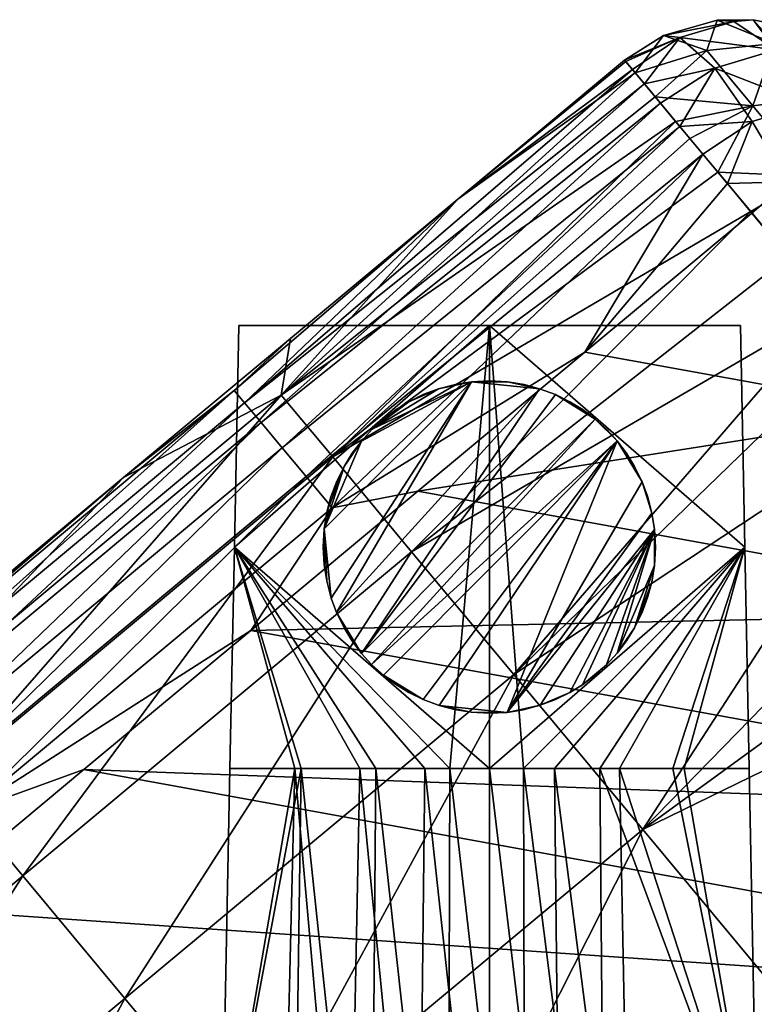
# Model space of a CAD drawing. Header units: inches. Extents: x -178 to 150, y -10 to 226.
# Tile 251 of 256: x 102.23 to 103.89, y 173.78 to 176. Entities that reach past the tile are written whole.
import ezdxf

# ---------------------------------------------------------------- set-up
doc = ezdxf.new("R2010")
doc.units = ezdxf.units.IN
doc.header["$MEASUREMENT"] = 0
for name, color, linetype, true_color in [('AFUSE-3D-008', 7, 'Continuous', 0x848284), ('AFUSE-3D-140', 7, 'Continuous', 0x00beff), ('AFUSE-3D-215', 7, 'Continuous', 0x9c4d9c)]:
    doc.layers.add(name, color=color, linetype=linetype, true_color=true_color)
doc.layers.add('CET Default', color=7, linetype='Continuous')

# ---------------------------------------------------------------- blocks, each defined once
blk = doc.blocks.new('*C1')
at = {"layer": 'AFUSE-3D-008', "linetype": 'Continuous'}
mesh = blk.add_polyface(dxfattribs=at)
corners = [(-0.0418, 24.3237, 0), (-0.0795, 24.3299, 0), (-0.114, 24.339, 0), (-0.1498, 24.3524, 0), (0.2877, 24.9363, 0), (-0.1825, 24.3685, 0), (-0.2123, 24.3869, 0), (-0.2398, 24.4077, 0), (-0.2664, 24.4319, 0), (-0.2889, 24.4566, 0), (0.2386, 24.9853, 0), (-0.311, 24.4861, 0), (-0.3453, 24.5488, 0), (-0.3284, 24.5143, 0), (-0.3576, 24.5816, 0), (-0.0405, 25.0693, 0), (-0.3677, 24.62, 0), (-0.3734, 24.7376, 0), (-0.3735, 24.6566, 0), (-0.3756, 24.6965, 0), (0.0393, 24.3236, 0), (-0.0006, 24.3215, 0), (-0.0006, 24.3215, 0.1969), (-0.0418, 24.3237, 0.1969), (-0.0795, 24.3299, 0.1969), (-0.114, 24.339, 0.1969), (-0.1498, 24.3524, 0.1969), (-0.1825, 24.3685, 0.1969), (-0.2123, 24.3869, 0.1969), (-0.2664, 24.4319, 0.1969), (-0.2889, 24.4566, 0.1969), (-0.311, 24.4861, 0.1969), (-0.3284, 24.5143, 0.1969), (-0.3453, 24.5488, 0.1969), (-0.3576, 24.5816, 0.1969), (-0.3677, 24.62, 0.1969), (-0.3735, 24.6566, 0.1969), (-0.3756, 24.6965, 0.1969), (-0.3734, 24.7376, 0.1969), (-0.2398, 24.4077, 0.1969)]
mesh.append_faces([[corners[k] for k in face] for face in [(20, 0, 2, 20)]], dxfattribs={"vtx0": -1, "vtx1": -1, "vtx3": -1})
mesh.append_faces([[corners[k] for k in face] for face in [(7, 29, 8, 7), (8, 30, 9, 8), (9, 31, 11, 9), (11, 32, 13, 11), (32, 11, 31, 32), (31, 9, 30, 31), (30, 8, 29, 30), (29, 7, 39, 29)]], dxfattribs={"vtx0": -1, "vtx3": -1})
mesh.append_faces([[corners[k] for k in face] for face in [(9, 11, 12, 9), (14, 16, 17, 14), (21, 22, 0, 21), (0, 23, 1, 0), (1, 24, 2, 1), (2, 25, 3, 2), (3, 26, 5, 3), (5, 27, 6, 5), (6, 28, 7, 6), (13, 32, 12, 13), (12, 33, 14, 12), (14, 34, 16, 14), (16, 35, 18, 16), (18, 36, 19, 18), (19, 37, 17, 19), (38, 17, 37, 38), (37, 19, 36, 37), (36, 18, 35, 36), (35, 16, 34, 35), (34, 14, 33, 34), (33, 12, 32, 33), (39, 7, 28, 39), (28, 6, 27, 28), (27, 5, 26, 27), (26, 3, 25, 26), (25, 2, 24, 25), (24, 1, 23, 24), (23, 0, 22, 23)]], dxfattribs={"vtx1": -1})
mesh.append_faces([[corners[k] for k in face] for face in [(2, 3, 4, 2), (7, 8, 4, 7), (8, 9, 10, 8), (12, 14, 15, 12), (16, 18, 17, 16)]], dxfattribs={"vtx1": -1, "vtx2": -1})
mesh.append_faces([[corners[k] for k in face] for face in [(0, 1, 2, 0), (3, 5, 6, 3), (6, 7, 3, 6), (11, 13, 12, 11), (18, 19, 17, 18)]], dxfattribs={"vtx2": -1})
mesh = blk.add_polyface(dxfattribs=at)
corners = [(-0.0006, 25.0715, 0), (0.0405, 25.0692, 0), (-0.0405, 25.0693, 0), (-0.3734, 24.7376, 0), (-0.3672, 24.7753, 0), (-0.3286, 24.8784, 0), (-0.3581, 24.8098, 0), (-0.3447, 24.8456, 0), (-0.3102, 24.9081, 0), (-0.2894, 24.9357, 0), (-0.2652, 24.9622, 0), (-0.2405, 24.9847, 0), (-0.211, 25.0069, 0), (-0.1827, 25.0243, 0), (-0.1482, 25.0412, 0), (-0.1154, 25.0535, 0), (-0.0771, 25.0636, 0), (0.1127, 25.0539, 0), (-0.2889, 24.4566, 0), (-0.3453, 24.5488, 0), (0.1485, 25.0405, 0), (0.2386, 24.9853, 0), (-0.3576, 24.5816, 0), (-0.3734, 24.7376, 0.1969), (-0.3672, 24.7753, 0.1969), (-0.3581, 24.8098, 0.1969), (-0.3447, 24.8456, 0.1969), (-0.3286, 24.8784, 0.1969), (-0.3102, 24.9081, 0.1969), (-0.2652, 24.9622, 0.1969), (-0.2405, 24.9847, 0.1969), (-0.211, 25.0069, 0.1969), (-0.1827, 25.0243, 0.1969), (-0.1482, 25.0412, 0.1969), (-0.1154, 25.0535, 0.1969), (-0.0771, 25.0636, 0.1969), (-0.0405, 25.0693, 0.1969), (-0.0006, 25.0715, 0.1969), (-0.2894, 24.9357, 0.1969)]
mesh.append_faces([[corners[k] for k in face] for face in [(5, 8, 9, 5), (13, 14, 15, 13), (15, 16, 2, 15)]])
mesh.append_faces([[corners[k] for k in face] for face in [(9, 2, 3, 9)]], dxfattribs={"vtx0": -1, "vtx1": -1, "vtx2": -1, "vtx3": -1})
mesh.append_faces([[corners[k] for k in face] for face in [(2, 10, 15, 2)]], dxfattribs={"vtx0": -1, "vtx1": -1, "vtx3": -1})
mesh.append_faces([[corners[k] for k in face] for face in [(17, 18, 19, 17), (18, 20, 21, 18), (19, 2, 17, 19), (2, 22, 3, 2)]], dxfattribs={"vtx0": -1, "vtx2": -1, "vtx3": -1})
mesh.append_faces([[corners[k] for k in face] for face in [(9, 29, 10, 9), (10, 30, 11, 10), (11, 31, 12, 11), (12, 32, 13, 12), (0, 36, 37, 0), (32, 12, 31, 32), (31, 11, 30, 31), (30, 10, 29, 30), (29, 9, 38, 29)]], dxfattribs={"vtx0": -1, "vtx3": -1})
mesh.append_faces([[corners[k] for k in face] for face in [(0, 1, 2, 0), (3, 4, 5, 3), (3, 23, 4, 3), (4, 24, 6, 4), (6, 25, 7, 6), (7, 26, 5, 7), (5, 27, 8, 5), (8, 28, 9, 8), (13, 32, 14, 13), (14, 33, 15, 14), (15, 34, 16, 15), (16, 35, 2, 16), (2, 36, 0, 2), (36, 2, 35, 36), (35, 16, 34, 35), (34, 15, 33, 34), (33, 14, 32, 33), (38, 9, 28, 38), (28, 8, 27, 28), (27, 5, 26, 27), (26, 7, 25, 26), (25, 6, 24, 25), (24, 4, 23, 24)]], dxfattribs={"vtx1": -1})
mesh.append_faces([[corners[k] for k in face] for face in [(4, 6, 5, 4), (9, 10, 2, 9)]], dxfattribs={"vtx1": -1, "vtx2": -1})
mesh.append_faces([[corners[k] for k in face] for face in [(6, 7, 5, 6), (10, 11, 12, 10), (12, 13, 10, 12), (3, 5, 9, 3), (10, 13, 15, 10)]], dxfattribs={"vtx2": -1})
mesh = blk.add_polyface(dxfattribs=at)
corners = [(0.0405, 25.0692, 0), (0.0782, 25.0631, 0), (0.1127, 25.0539, 0), (0.1485, 25.0405, 0), (-0.2889, 24.4566, 0), (0.1813, 25.0244, 0), (0.211, 25.006, 0), (0.2386, 24.9853, 0), (0.2652, 24.961, 0), (0.2877, 24.9363, 0), (0.3098, 24.9069, 0), (0.3441, 24.8441, 0), (0.3272, 24.8786, 0), (0.3564, 24.8113, 0), (0.3665, 24.7729, 0), (0.3723, 24.7364, 0), (0.3744, 24.6965, 0), (0.3721, 24.6553, 0), (-0.0405, 25.0693, 0), (-0.2664, 24.4319, 0), (0.0393, 24.3236, 0), (-0.1498, 24.3524, 0), (-0.2398, 24.4077, 0), (-0.0006, 25.0715, 0), (0.0405, 25.0692, 0.1969), (0.0782, 25.0631, 0.1969), (0.1127, 25.0539, 0.1969), (0.1485, 25.0405, 0.1969), (0.1813, 25.0244, 0.1969), (0.211, 25.006, 0.1969), (0.2386, 24.9853, 0.1969), (0.2652, 24.961, 0.1969), (0.2877, 24.9363, 0.1969), (0.3098, 24.9069, 0.1969), (0.3272, 24.8786, 0.1969), (0.3441, 24.8441, 0.1969), (0.3564, 24.8113, 0.1969), (0.3665, 24.7729, 0.1969), (0.3723, 24.7364, 0.1969), (0.3744, 24.6965, 0.1969), (0.3721, 24.6553, 0.1969), (-0.0006, 25.0715, 0.1969)]
mesh.append_faces([[corners[k] for k in face] for face in [(7, 8, 9, 7), (11, 13, 14, 11), (15, 16, 17, 15)]])
mesh.append_faces([[corners[k] for k in face] for face in [(18, 0, 2, 18)]], dxfattribs={"vtx0": -1, "vtx1": -1, "vtx3": -1})
mesh.append_faces([[corners[k] for k in face] for face in [(9, 21, 22, 9)]], dxfattribs={"vtx0": -1, "vtx2": -1, "vtx3": -1})
mesh.append_faces([[corners[k] for k in face] for face in [(23, 24, 0, 23), (24, 23, 41, 24)]], dxfattribs={"vtx0": -1, "vtx3": -1})
mesh.append_faces([[corners[k] for k in face] for face in [(9, 10, 11, 9), (0, 24, 1, 0), (1, 25, 2, 1), (2, 26, 3, 2), (3, 27, 5, 3), (5, 28, 6, 5), (6, 29, 7, 6), (7, 30, 8, 7), (8, 31, 9, 8), (9, 32, 10, 9), (10, 33, 12, 10), (12, 34, 11, 12), (11, 35, 13, 11), (13, 36, 14, 13), (14, 37, 15, 14), (15, 38, 16, 15), (16, 39, 17, 16), (40, 17, 39, 40), (39, 16, 38, 39), (38, 15, 37, 38), (37, 14, 36, 37), (36, 13, 35, 36), (35, 11, 34, 35), (34, 12, 33, 34), (33, 10, 32, 33), (32, 9, 31, 32), (31, 8, 30, 31), (30, 7, 29, 30), (29, 6, 28, 29), (28, 5, 27, 28), (27, 3, 26, 27), (26, 2, 25, 26), (25, 1, 24, 25)]], dxfattribs={"vtx1": -1})
mesh.append_faces([[corners[k] for k in face] for face in [(2, 3, 4, 2), (7, 9, 19, 7), (9, 11, 20, 9), (11, 14, 20, 11)]], dxfattribs={"vtx1": -1, "vtx2": -1})
mesh.append_faces([[corners[k] for k in face] for face in [(0, 1, 2, 0), (3, 5, 6, 3), (6, 7, 3, 6), (10, 12, 11, 10)]], dxfattribs={"vtx2": -1})
mesh = blk.add_polyface(dxfattribs=at)
corners = [(0.3665, 24.7729, 0), (0.3723, 24.7364, 0), (0.0393, 24.3236, 0), (0.3721, 24.6553, 0), (0.366, 24.6176, 0), (0.3273, 24.5146, 0), (0.3568, 24.5831, 0), (0.3434, 24.5473, 0), (0.3089, 24.4848, 0), (0.2882, 24.4573, 0), (0.2639, 24.4307, 0), (0.2392, 24.4082, 0), (0.2098, 24.386, 0), (0.1815, 24.3687, 0), (0.147, 24.3517, 0), (0.1142, 24.3395, 0), (0.0759, 24.3293, 0), (-0.0006, 24.3215, 0), (-0.0418, 24.3237, 0), (-0.114, 24.339, 0), (0.2877, 24.9363, 0), (0.3721, 24.6553, 0.1969), (0.366, 24.6176, 0.1969), (0.3568, 24.5831, 0.1969), (0.3434, 24.5473, 0.1969), (0.3273, 24.5146, 0.1969), (0.3089, 24.4848, 0.1969), (0.2882, 24.4573, 0.1969), (0.2639, 24.4307, 0.1969), (0.2392, 24.4082, 0.1969), (0.2098, 24.386, 0.1969), (0.1815, 24.3687, 0.1969), (0.147, 24.3517, 0.1969), (0.1142, 24.3395, 0.1969), (0.0759, 24.3293, 0.1969), (0.0393, 24.3236, 0.1969), (-0.0006, 24.3215, 0.1969)]
mesh.append_faces([[corners[k] for k in face] for face in [(5, 8, 9, 5), (10, 11, 12, 10), (13, 14, 15, 13), (15, 16, 2, 15)]])
mesh.append_faces([[corners[k] for k in face] for face in [(2, 1, 15, 2), (19, 20, 2, 19)]], dxfattribs={"vtx0": -1, "vtx1": -1, "vtx3": -1})
mesh.append_faces([[corners[k] for k in face] for face in [(1, 10, 12, 1), (1, 13, 15, 1)]], dxfattribs={"vtx0": -1, "vtx2": -1, "vtx3": -1})
mesh.append_faces([[corners[k] for k in face] for face in [(3, 4, 5, 3), (3, 21, 4, 3), (4, 22, 6, 4), (6, 23, 7, 6), (7, 24, 5, 7), (5, 25, 8, 5), (8, 26, 9, 8), (9, 27, 10, 9), (10, 28, 11, 10), (11, 29, 12, 11), (12, 30, 13, 12), (13, 31, 14, 13), (14, 32, 15, 14), (15, 33, 16, 15), (16, 34, 2, 16), (2, 35, 17, 2), (36, 17, 35, 36), (35, 2, 34, 35), (34, 16, 33, 34), (33, 15, 32, 33), (32, 14, 31, 32), (31, 13, 30, 31), (30, 12, 29, 30), (29, 11, 28, 29), (28, 10, 27, 28), (27, 9, 26, 27), (26, 8, 25, 26), (25, 5, 24, 25), (24, 7, 23, 24), (23, 6, 22, 23), (22, 4, 21, 22)]], dxfattribs={"vtx1": -1})
mesh.append_faces([[corners[k] for k in face] for face in [(0, 1, 2, 0), (4, 6, 5, 4), (9, 10, 1, 9), (12, 13, 1, 12), (1, 3, 9, 1)]], dxfattribs={"vtx1": -1, "vtx2": -1})
mesh.append_faces([[corners[k] for k in face] for face in [(6, 7, 5, 6), (2, 17, 18, 2), (3, 5, 9, 3)]], dxfattribs={"vtx2": -1})
blk = doc.blocks.new('*C9')
at = {"layer": 'AFUSE-3D-215', "linetype": 'Continuous'}
mesh = blk.add_polyface(dxfattribs=at)
corners = [(0.9241, 25.6766, 13.9695), (0.973, 25.6179, 13.7066), (0.7932, 25.7887, 14.0467), (0.3927, 25.8507, 14.5144), (0.5138, 25.885, 14.5174), (0.4906, 25.8168, 14.0118), (0.5947, 25.8864, 14.5202), (0.6433, 25.833, 14.0257), (0.6854, 25.868, 14.5241), (0.7812, 25.8216, 14.529), (0.8919, 25.6702, 13.5281), (0.5941, 25.6924, 13.4674), (0.3739, 25.7123, 13.8509), (0.3285, 25.7667, 14.1882), (0.8894, 25.7182, 14.2365), (0.3049, 25.7951, 14.5143), (-0.0721, 25.4812, 14.5143), (0.3077, 25.7918, 14.5896), (0.3227, 25.7737, 14.664), (0.9242, 25.6765, 14.0187), (0.8678, 25.7442, 14.5346), (1.2447, 25.2916, 14.4724), (1.0255, 25.5548, 13.5153), (0.6461, 25.8185, 14.7167), (0.5514, 25.8826, 14.5924), (0.4293, 25.8459, 14.641), (0.5083, 25.777, 14.7716), (0.7192, 25.6949, 14.7992), (0.5927, 25.6569, 14.8496), (0.8643, 25.7238, 14.6303), (0.8403, 25.6886, 14.7123), (0.7601, 25.6011, 14.8203), (0.8035, 25.6459, 14.775), (0.3494, 25.7416, 14.7321), (0.3855, 25.6983, 14.7892), (0.4297, 25.6452, 14.8345), (0.4814, 25.5832, 14.8663), (0.6743, 25.5204, 14.8677), (0.7449, 25.711, 13.4914), (0.8745, 25.5554, 13.0547), (0.4524, 25.618, 13.4673), (0.42, 25.6569, 13.6087)]
mesh.append_faces([[corners[k] for k in face] for face in [(0, 1, 2, 0), (3, 4, 5, 3), (4, 6, 7, 4), (6, 8, 7, 6), (8, 9, 2, 8), (2, 7, 8, 2), (10, 2, 1, 10), (5, 11, 12, 5), (7, 5, 4, 7), (5, 13, 3, 5), (9, 14, 2, 9), (15, 16, 17, 15), (18, 17, 16, 18), (1, 0, 19, 1), (0, 14, 19, 0), (14, 20, 21, 14), (19, 22, 1, 19), (23, 24, 25, 23), (23, 25, 26, 23), (27, 23, 26, 27), (27, 26, 28, 27), (20, 9, 29, 20), (9, 8, 30, 9), (8, 6, 23, 8), (6, 4, 24, 6), (4, 3, 24, 4), (3, 15, 25, 3), (31, 32, 27, 31), (32, 30, 23, 32), (30, 29, 9, 30), (15, 17, 25, 15), (17, 18, 25, 17), (18, 33, 25, 18), (33, 34, 26, 33), (34, 35, 26, 34), (35, 36, 28, 35), (24, 23, 6, 24), (25, 24, 3, 25), (26, 25, 33, 26), (23, 27, 32, 23), (28, 26, 35, 28), (27, 28, 37, 27), (30, 8, 23, 30), (20, 29, 21, 20), (38, 7, 2, 38), (38, 2, 10, 38), (11, 5, 7, 11), (11, 7, 38, 11), (39, 38, 10, 39), (40, 41, 11, 40), (41, 12, 11, 41), (12, 13, 5, 12), (13, 15, 3, 13), (20, 14, 9, 20), (14, 0, 2, 14)]])
mesh = blk.add_polyface(dxfattribs=at)
corners = [(-1.232, 24.1688, 13.3767), (-0.4703, 25.0392, 13.9438), (-0.3541, 24.8998, 13.3767), (-1.0539, 23.9549, 12.8343), (-0.176, 24.6859, 12.8343), (-0.8232, 23.6779, 12.3514), (0.0546, 24.4089, 12.3513), (-0.5321, 23.3283, 11.9225), (0.3458, 24.0592, 11.9225), (-1.4043, 22.602, 11.9225), (-0.2164, 22.9492, 11.6021), (0.6614, 23.6801, 11.6021), (-1.0886, 22.2229, 11.6021), (0.1381, 22.5234, 11.3743), (-0.8262, 24.8533, 14.5143), (-0.4492, 25.1672, 14.5143), (-0.0721, 25.4812, 14.5143), (0.3049, 25.7951, 14.5143), (0.3285, 25.7667, 14.1882), (0.3739, 25.7123, 13.8509), (0.42, 25.6569, 13.6087), (-1.3481, 24.3083, 13.9438), (0.5894, 25.4534, 13.0048), (0.7705, 25.2359, 12.5682), (-0.1619, 24.8223, 14.8807), (-0.5389, 24.5083, 14.8807), (1.3423, 24.5493, 14.761), (-0.916, 24.1944, 14.8807), (1.7178, 24.0982, 14.7071), (-1.293, 23.8804, 14.8807), (2.0937, 23.6469, 14.6572), (-1.67, 23.5665, 14.8807), (-1.8556, 23.4132, 14.8807), (-2.2326, 23.0993, 14.8807), (-0.4145, 24.8555, 14.8621), (-1.2368, 24.1707, 14.8621), (-1.1781, 24.1002, 14.8811), (-0.3558, 24.7849, 14.8811), (-0.4684, 24.9202, 14.8248), (-1.2908, 24.2355, 14.8248), (-0.5159, 24.9773, 14.7692), (-1.3382, 24.2925, 14.7692), (-0.5534, 25.0223, 14.6959), (-1.3758, 24.3376, 14.6959), (-0.5764, 25.05, 14.6097), (-1.3988, 24.3652, 14.6097), (0.3855, 25.6983, 14.7892), (0.3494, 25.7416, 14.7321), (0.3227, 25.7737, 14.664), (0.2151, 25.1362, 14.8807), (0.4814, 25.5832, 14.8663), (0.4297, 25.6452, 14.8345)]
mesh.append_faces([[corners[k] for k in face] for face in [(0, 1, 2, 0), (3, 0, 2, 3), (3, 2, 4, 3), (5, 3, 4, 5), (5, 4, 6, 5), (7, 5, 6, 7), (7, 6, 8, 7), (9, 5, 7, 9), (10, 7, 8, 10), (10, 8, 11, 10), (12, 9, 7, 12), (12, 7, 10, 12), (13, 10, 11, 13), (15, 16, 1, 15), (16, 17, 18, 16), (18, 19, 1, 18), (19, 20, 1, 19), (2, 1, 20, 2), (4, 2, 22, 4), (6, 4, 23, 6), (1, 16, 18, 1), (24, 25, 26, 24), (25, 27, 28, 25), (31, 32, 30, 31), (32, 33, 30, 32), (34, 35, 36, 34), (34, 36, 37, 34), (38, 39, 35, 38), (38, 35, 34, 38), (40, 41, 39, 40), (40, 39, 38, 40), (42, 43, 41, 42), (42, 41, 40, 42), (44, 45, 43, 44), (44, 43, 42, 44), (16, 15, 44, 16), (15, 14, 44, 15), (46, 47, 40, 46), (47, 48, 42, 47), (34, 37, 50, 34), (38, 34, 51, 38), (40, 38, 46, 40), (42, 40, 47, 42), (44, 42, 16, 44), (49, 50, 37, 49), (42, 48, 16, 42)]])
mesh.append_faces([[corners[k] for k in face] for face in [(27, 29, 30, 27)]], dxfattribs={"vtx1": -1})
mesh.append_faces([[corners[k] for k in face] for face in [(27, 25, 36, 27), (25, 24, 37, 25), (37, 36, 25, 37)]], dxfattribs={"vtx1": -1, "vtx2": -1})
mesh.append_faces([[corners[k] for k in face] for face in [(14, 15, 1, 14), (1, 21, 14, 1), (29, 31, 30, 29), (24, 49, 37, 24)]], dxfattribs={"vtx2": -1})
mesh = blk.add_polyface(dxfattribs=at)
corners = [(0.973, 25.6179, 13.7066), (1.0333, 25.5455, 13.4585), (0.8919, 25.6702, 13.5281), (1.1065, 25.4576, 13.217), (1.0175, 25.5193, 13.1045), (0.5941, 25.6924, 13.4674), (0.7262, 25.5337, 13.0221), (0.5154, 25.5423, 13.2333), (0.9164, 25.3054, 12.5661), (0.6744, 25.3514, 12.7828), (1.1452, 25.0306, 12.1656), (0.8323, 25.1618, 12.4461), (0.1381, 22.5234, 11.3743), (0.6614, 23.6801, 11.6021), (1.0159, 23.2544, 11.3743), (0.42, 25.6569, 13.6087), (0.4524, 25.618, 13.4673), (-0.3541, 24.8998, 13.3767), (0.5894, 25.4534, 13.0048), (-0.176, 24.6859, 12.8343), (0.7705, 25.2359, 12.5682), (0.0546, 24.4089, 12.3513), (0.961, 25.0072, 12.2224), (1.1041, 24.8353, 12.0134), (0.3458, 24.0592, 11.9225), (1.2204, 24.6957, 11.8687), (1.3448, 24.5462, 11.7349), (1.0884, 22.5539, 11.2616), (0.7114, 22.24, 11.2616), (1.7178, 24.0982, 14.7071), (1.3423, 24.5493, 14.761), (-0.5389, 24.5083, 14.8807), (0.967, 24.9999, 14.8188), (-0.1619, 24.8223, 14.8807), (0.5922, 25.4501, 14.8807), (0.2151, 25.1362, 14.8807), (0.5369, 25.5166, 14.8819), (0.4814, 25.5832, 14.8663), (0.4297, 25.6452, 14.8345), (-0.4145, 24.8555, 14.8621), (0.3855, 25.6983, 14.7892), (-0.4684, 24.9202, 14.8248), (1.0255, 25.5548, 13.5153), (0.9242, 25.6765, 14.0187), (0.8894, 25.7182, 14.2365), (1.2447, 25.2916, 14.4724), (0.6743, 25.5204, 14.8677), (0.7601, 25.6011, 14.8203), (0.7192, 25.6949, 14.7992), (0.5927, 25.6569, 14.8496), (0.8643, 25.7238, 14.6303), (0.8403, 25.6886, 14.7123), (1.7334, 24.636, 14.5528), (0.8035, 25.6459, 14.775), (1.7005, 24.5983, 14.6174), (1.6522, 24.5492, 14.6734), (1.6003, 24.5001, 14.7099), (0.8745, 25.5554, 13.0547), (0.7449, 25.711, 13.4914), (1.0607, 25.3317, 12.608)]
mesh.append_faces([[corners[k] for k in face] for face in [(0, 1, 2, 0), (1, 3, 4, 1), (4, 2, 1, 4), (5, 6, 7, 5), (6, 8, 9, 6), (8, 10, 11, 8), (12, 13, 14, 12), (15, 16, 17, 15), (16, 7, 17, 16), (7, 18, 17, 7), (18, 9, 19, 18), (9, 20, 19, 9), (20, 11, 21, 20), (11, 22, 21, 11), (22, 23, 24, 22), (23, 25, 24, 23), (25, 26, 24, 25), (24, 21, 22, 24), (13, 24, 26, 13), (29, 30, 31, 29), (30, 32, 33, 30), (34, 36, 35, 34), (36, 37, 35, 36), (37, 38, 39, 37), (38, 40, 41, 38), (3, 1, 42, 3), (1, 0, 42, 1), (43, 44, 45, 43), (34, 46, 36, 34), (46, 47, 48, 46), (37, 36, 49, 37), (36, 46, 49, 36), (50, 51, 52, 50), (51, 53, 54, 51), (53, 47, 55, 53), (47, 46, 56, 47), (46, 34, 32, 46), (57, 2, 4, 57), (6, 5, 58, 6), (6, 58, 57, 6), (59, 57, 4, 59), (8, 6, 57, 8), (8, 57, 59, 8), (10, 8, 59, 10), (22, 11, 10, 22), (11, 20, 8, 11), (20, 9, 8, 20), (9, 18, 6, 9), (18, 7, 6, 18), (7, 16, 5, 7)]])
mesh.append_faces([[corners[k] for k in face] for face in [(27, 28, 12, 27), (12, 14, 27, 12)]], dxfattribs={"vtx1": -1})
mesh.append_faces([[corners[k] for k in face] for face in [(32, 34, 35, 32), (35, 33, 32, 35)]], dxfattribs={"vtx2": -1})
mesh = blk.add_polyface(dxfattribs=at)
corners = [(1.9614, 24.4308, 11.8757), (2.1301, 24.2283, 11.76), (1.9226, 24.4323, 11.7392), (2.3369, 23.9799, 11.6623), (2.2235, 24.0709, 11.5628), (2.5582, 23.7142, 11.6078), (2.5312, 23.7123, 11.4946), (2.4233, 23.6506, 11.3416), (2.1314, 24.0458, 11.4529), (2.2195, 23.4957, 11.2616), (2.0166, 23.9841, 11.3808), (1.6901, 24.3762, 11.572), (1.8225, 23.9726, 11.3853), (1.3448, 24.5462, 11.7349), (1.4343, 24.4388, 11.6506), (0.6614, 23.6801, 11.6021), (1.6217, 24.2137, 11.5032), (1.0159, 23.2544, 11.3743), (2.0172, 23.7387, 11.3072), (1.8425, 23.1818, 11.2616), (2.0937, 23.6469, 14.6572), (1.7178, 24.0982, 14.7071), (-0.916, 24.1944, 14.8807), (2.4685, 23.8218, 13.3038), (0.9242, 25.6765, 14.0187), (2.392, 23.9137, 13.8027), (2.584, 23.6831, 12.8296), (1.0255, 25.5548, 13.5153), (2.7371, 23.4992, 12.3962), (1.3815, 25.1273, 12.5986), (1.1786, 25.371, 13.0365), (2.9177, 23.2824, 12.0326), (1.6208, 24.84, 12.2307), (3.1333, 23.0234, 11.7315), (1.9065, 24.4968, 11.9253), (2.8262, 23.3923, 11.5563), (2.2168, 24.1241, 11.7152), (1.9994, 24.3852, 14.3601), (2.3773, 23.9314, 14.3099), (2.7554, 23.4773, 14.2638), (2.5501, 23.7111, 11.5375), (2.5236, 23.7038, 11.4691), (2.4834, 23.6846, 11.4039), (1.7334, 24.636, 14.5528), (2.5555, 23.6487, 14.4431), (2.5756, 23.6756, 14.3668), (1.7526, 24.664, 14.4765), (1.7005, 24.5983, 14.6174), (2.5218, 23.612, 14.5078), (1.6522, 24.5492, 14.6734), (2.4728, 23.5637, 14.5639), (1.6003, 24.5001, 14.7099), (2.4204, 23.5152, 14.6005), (1.5399, 24.4461, 14.7334), (2.3598, 23.4615, 14.6241), (1.3423, 24.5493, 14.761), (1.815, 24.4258, 11.6382)]
mesh.append_faces([[corners[k] for k in face] for face in [(0, 1, 2, 0), (1, 3, 4, 1), (3, 5, 6, 3), (6, 7, 8, 6), (7, 9, 10, 7), (4, 2, 1, 4), (8, 4, 6, 8), (11, 10, 12, 11), (10, 8, 7, 10), (4, 3, 6, 4), (13, 14, 15, 13), (14, 16, 15, 14), (16, 12, 17, 16), (12, 18, 19, 12), (20, 21, 22, 20), (28, 29, 30, 28), (31, 32, 29, 31), (5, 3, 35, 5), (3, 1, 36, 3), (1, 0, 34, 1), (37, 38, 25, 37), (38, 39, 25, 38), (34, 36, 1, 34), (35, 3, 36, 35), (43, 44, 45, 43), (43, 45, 46, 43), (47, 48, 44, 47), (47, 44, 43, 47), (49, 50, 48, 49), (49, 48, 47, 49), (51, 52, 50, 51), (51, 50, 49, 51), (53, 54, 52, 53), (53, 52, 51, 53), (55, 21, 53, 55), (21, 20, 54, 21), (38, 37, 45, 38), (46, 45, 37, 46), (54, 53, 21, 54), (8, 56, 2, 8), (8, 2, 4, 8), (10, 11, 56, 10), (10, 56, 8, 10), (18, 12, 10, 18), (12, 16, 11, 12), (16, 14, 11, 16)]])
mesh.append_faces([[corners[k] for k in face] for face in [(23, 24, 25, 23), (26, 27, 23, 26)]], dxfattribs={"vtx0": -1, "vtx1": -1, "vtx2": -1, "vtx3": -1})
mesh.append_faces([[corners[k] for k in face] for face in [(33, 34, 32, 33)]], dxfattribs={"vtx0": -1, "vtx2": -1, "vtx3": -1})
mesh.append_faces([[corners[k] for k in face] for face in [(28, 30, 26, 28), (40, 41, 6, 40)]], dxfattribs={"vtx1": -1, "vtx2": -1})
mesh.append_faces([[corners[k] for k in face] for face in [(31, 29, 28, 31), (6, 5, 40, 6), (41, 42, 6, 41)]], dxfattribs={"vtx2": -1})
mesh = blk.add_polyface(dxfattribs=at)
corners = [(-1.232, 24.1688, 13.3767), (-1.3481, 24.3083, 13.9438), (-0.4703, 25.0392, 13.9438), (-2.1042, 23.4425, 13.3767), (-2.2203, 23.582, 13.9438), (-3.5438, 22.2401, 13.3767), (-3.6599, 22.3795, 13.9437), (-1.9261, 23.2287, 12.8343), (-1.0539, 23.9549, 12.8343), (-3.3657, 22.0262, 12.8343), (-1.6954, 22.9516, 12.3514), (-0.8232, 23.6779, 12.3514), (-1.4043, 22.602, 11.9225), (-3.676, 22.4766, 14.5143), (-2.5199, 23.4443, 14.5143), (-2.1429, 23.7582, 14.5143), (-1.9573, 23.9115, 14.5143), (-1.5803, 24.2254, 14.5143), (-1.2032, 24.5394, 14.5143), (-0.8262, 24.8533, 14.5143), (-1.9371, 23.5888, 14.8621), (-3.5682, 22.2257, 14.8621), (-3.5095, 22.1551, 14.8811), (-1.8784, 23.5183, 14.8811), (-1.9911, 23.6536, 14.8248), (-3.6221, 22.2904, 14.8248), (-2.0386, 23.7106, 14.7692), (-3.6696, 22.3475, 14.7692), (-2.0761, 23.7557, 14.6959), (-3.7071, 22.3925, 14.6959), (-2.0991, 23.7833, 14.6097), (-3.7301, 22.4202, 14.6097), (-1.2368, 24.1707, 14.8621), (-1.1781, 24.1002, 14.8811), (-1.2908, 24.2355, 14.8248), (-1.3382, 24.2925, 14.7692), (-1.3758, 24.3376, 14.6959), (-1.3988, 24.3652, 14.6097), (-2.2326, 23.0993, 14.8807), (-1.8556, 23.4132, 14.8807), (-1.67, 23.5665, 14.8807), (-1.293, 23.8804, 14.8807), (-0.916, 24.1944, 14.8807), (-0.5764, 25.05, 14.6097)]
mesh.append_faces([[corners[k] for k in face] for face in [(0, 1, 2, 0), (3, 4, 1, 3), (3, 1, 0, 3), (5, 6, 4, 5), (5, 4, 3, 5), (7, 3, 0, 7), (7, 0, 8, 7), (9, 3, 7, 9), (10, 7, 8, 10), (10, 8, 11, 10), (12, 10, 11, 12), (13, 14, 6, 13), (14, 15, 4, 14), (15, 16, 4, 15), (17, 18, 1, 17), (18, 19, 1, 18), (4, 6, 14, 4), (20, 21, 22, 20), (20, 22, 23, 20), (24, 25, 21, 24), (24, 21, 20, 24), (26, 27, 25, 26), (26, 25, 24, 26), (28, 29, 27, 28), (28, 27, 26, 28), (30, 31, 29, 30), (30, 29, 28, 30), (34, 24, 20, 34), (34, 20, 32, 34), (35, 26, 24, 35), (35, 24, 34, 35), (36, 28, 26, 36), (36, 26, 35, 36), (37, 30, 28, 37), (37, 28, 36, 37), (19, 18, 37, 19), (18, 17, 37, 18), (17, 16, 37, 17), (16, 15, 30, 16), (15, 14, 30, 15), (14, 13, 31, 14), (38, 39, 23, 38), (39, 40, 23, 39), (23, 22, 38, 23), (31, 30, 14, 31), (33, 23, 40, 33), (30, 37, 16, 30), (37, 43, 19, 37)]])
mesh.append_faces([[corners[k] for k in face] for face in [(32, 23, 33, 32)]], dxfattribs={"vtx0": -1, "vtx3": -1})
mesh.append_faces([[corners[k] for k in face] for face in [(40, 41, 33, 40)]], dxfattribs={"vtx1": -1})
mesh.append_faces([[corners[k] for k in face] for face in [(41, 42, 33, 41)]], dxfattribs={"vtx1": -1, "vtx2": -1})
mesh.append_faces([[corners[k] for k in face] for face in [(16, 17, 1, 16), (1, 4, 16, 1), (32, 20, 23, 32)]], dxfattribs={"vtx2": -1})
blk = doc.blocks.new('*C6')
at = {"layer": 'AFUSE-3D-140', "linetype": 'Continuous'}
mesh = blk.add_polyface(dxfattribs=at)
corners = [(0.0766, 24.1966, 0.6731), (-0.0895, 24.1966, 0.6731), (0, 25.1966, 0.6745), (-0.2565, 24.1966, 0.6731), (-0.5763, 24.6966, 0.6738), (-0.4251, 24.1966, 0.6731), (-0.5861, 24.1966, 0.6731), (-0.5664, 25.1966, 0.6745), (-0.2692, 22.7201, 0.9279), (-0.282, 21.2368, 1.1838), (-0.4674, 21.2368, 1.1838), (-0.4462, 22.7201, 0.9279), (-0.094, 22.7201, 0.9279), (-0.0984, 21.2368, 1.1838), (0.0804, 22.7201, 0.9279), (0.0843, 21.2368, 1.1838), (-0.605, 23.2383, 0.8385), (-0.6427, 21.3216, 1.1692), (-0.6239, 22.28, 1.0038), (-0.6427, 21.3216, 0.6924), (-0.6239, 22.2799, 0.527), (-0.605, 23.2383, 0.3618), (-0.5861, 24.1966, 0.1967), (-0.6616, 20.3633, 0.8577), (-0.5763, 24.6966, 0.1974), (-0.5664, 25.1966, 0.1981), (0, 25.1966, 0.1981), (-0.4396, 24.1966, 0.1963), (-0.2931, 24.1966, 0.1963), (-0.1465, 24.1966, 0.1963), (0, 24.1966, 0.1963), (-0.3443, 21.6226, 0.5439), (-0.3199, 22.8496, 0.3782), (-0.4731, 22.8496, 0.3991), (-0.5036, 21.6226, 0.5838), (-0.1741, 21.6226, 0.5217), (-0.161, 22.8496, 0.3666), (0, 21.6226, 0.5145), (0, 22.8496, 0.3628), (0.1741, 21.6226, 0.5217), (0, 20.3633, 0.6702), (0.161, 22.8496, 0.3666)]
mesh.append_faces([[corners[k] for k in face] for face in [(6, 5, 16, 6), (6, 21, 22, 6), (25, 24, 26, 25), (24, 22, 27, 24), (26, 24, 30, 26), (31, 32, 33, 31), (31, 33, 34, 31), (35, 36, 32, 35), (35, 32, 31, 35), (37, 38, 36, 37), (37, 36, 35, 37), (39, 38, 37, 39), (40, 37, 35, 40), (30, 29, 38, 30), (29, 28, 36, 29), (28, 27, 32, 28), (27, 22, 21, 27), (21, 20, 33, 21), (20, 19, 34, 20), (33, 32, 27, 33), (34, 33, 20, 34), (32, 36, 28, 32), (36, 38, 29, 36), (38, 41, 30, 38), (27, 21, 33, 27)]])
mesh.append_faces([[corners[k] for k in face] for face in [(2, 1, 4, 2), (8, 9, 10, 8), (8, 10, 11, 8), (12, 13, 9, 12), (12, 9, 8, 12), (14, 15, 13, 14), (14, 13, 12, 14), (12, 8, 3, 12), (14, 12, 1, 14)]], dxfattribs={"vtx0": -1, "vtx1": -1, "vtx2": -1, "vtx3": -1})
mesh.append_faces([[corners[k] for k in face] for face in [(18, 20, 16, 18), (21, 16, 20, 21), (19, 17, 23, 19), (26, 2, 25, 26)]], dxfattribs={"vtx0": -1, "vtx1": -1, "vtx3": -1})
mesh.append_faces([[corners[k] for k in face] for face in [(11, 10, 18, 11), (8, 11, 5, 8)]], dxfattribs={"vtx0": -1, "vtx2": -1, "vtx3": -1})
mesh.append_faces([[corners[k] for k in face] for face in [(17, 19, 18, 17), (16, 21, 6, 16), (20, 18, 19, 20), (6, 24, 4, 6), (4, 25, 7, 4), (25, 4, 24, 25), (24, 6, 22, 24)]], dxfattribs={"vtx0": -1, "vtx3": -1})
mesh.append_faces([[corners[k] for k in face] for face in [(7, 25, 2, 7), (27, 28, 24, 27)]], dxfattribs={"vtx1": -1})
mesh.append_faces([[corners[k] for k in face] for face in [(0, 1, 2, 0), (1, 3, 4, 1), (3, 5, 4, 3), (5, 3, 8, 5), (3, 1, 12, 3), (1, 0, 14, 1), (18, 16, 11, 18), (28, 29, 24, 28)]], dxfattribs={"vtx1": -1, "vtx2": -1})
mesh.append_faces([[corners[k] for k in face] for face in [(5, 6, 4, 5), (4, 7, 2, 4), (17, 18, 10, 17), (16, 5, 11, 16), (29, 30, 24, 29)]], dxfattribs={"vtx2": -1})
mesh = blk.add_polyface(dxfattribs=at)
corners = [(0.5861, 24.1966, 0.6731), (0.414, 24.1966, 0.6731), (0.5763, 24.6966, 0.6738), (0.2491, 24.1966, 0.6731), (0.0766, 24.1966, 0.6731), (0.5664, 25.1966, 0.6745), (0, 25.1966, 0.6745), (0.2739, 21.2368, 1.1838), (0.088, 19.7638, 1.438), (0.0843, 21.2368, 1.1838), (0.4552, 21.2368, 1.1838), (0.2862, 19.7638, 1.438), (0.2615, 22.7201, 0.9279), (0.0804, 22.7201, 0.9279), (0.4346, 22.7201, 0.9279), (0.605, 23.2383, 0.8385), (0.6239, 22.28, 1.0038), (0.6427, 21.3216, 1.1692), (0.6616, 20.3633, 1.3346), (0, 25.1966, 0.1981), (0.5664, 25.1966, 0.1981), (0.5763, 24.6966, 0.1974), (0.5861, 24.1966, 0.197), (0.605, 23.2383, 0.3618), (0.6239, 22.2799, 0.527), (0.6427, 21.3216, 0.6924), (0.6616, 20.3633, 0.8577), (0.4396, 24.1966, 0.1963), (0, 24.1966, 0.1963), (0.1465, 24.1966, 0.1963), (0.2931, 24.1966, 0.1963), (0.1741, 21.6226, 0.5217), (0.161, 22.8496, 0.3666), (0, 22.8496, 0.3628), (0.3443, 21.6226, 0.5439), (0.3199, 22.8496, 0.3782), (0.5036, 21.6226, 0.5837), (0.4731, 22.8496, 0.399), (0.1876, 20.3633, 0.6808), (0, 21.6226, 0.5145), (0.3694, 20.3633, 0.714), (0.5349, 20.3633, 0.7733)]
mesh.append_faces([[corners[k] for k in face] for face in [(20, 19, 21, 20), (22, 21, 27, 22), (21, 19, 28, 21), (31, 32, 33, 31), (34, 35, 32, 34), (34, 32, 31, 34), (36, 37, 35, 36), (36, 35, 34, 36), (38, 31, 39, 38), (40, 34, 31, 40), (40, 31, 38, 40), (41, 36, 34, 41), (41, 34, 40, 41), (22, 27, 23, 22), (27, 30, 23, 27), (30, 29, 35, 30), (29, 28, 32, 29), (25, 24, 36, 25), (24, 23, 37, 24), (32, 35, 29, 32), (37, 36, 24, 37), (35, 37, 23, 35), (36, 41, 25, 36), (23, 30, 35, 23)]])
mesh.append_faces([[corners[k] for k in face] for face in [(2, 4, 6, 2), (7, 8, 9, 7), (10, 11, 7, 10), (12, 7, 9, 12), (12, 9, 13, 12), (14, 10, 7, 14), (14, 7, 12, 14), (12, 13, 4, 12), (10, 14, 16, 10), (12, 3, 15, 12)]], dxfattribs={"vtx0": -1, "vtx1": -1, "vtx2": -1, "vtx3": -1})
mesh.append_faces([[corners[k] for k in face] for face in [(14, 12, 15, 14), (6, 19, 5, 6), (22, 0, 21, 22), (0, 23, 15, 0), (15, 24, 16, 15), (16, 25, 17, 16), (17, 26, 18, 17), (26, 17, 25, 26), (25, 16, 24, 25), (24, 15, 23, 24)]], dxfattribs={"vtx0": -1, "vtx1": -1, "vtx3": -1})
mesh.append_faces([[corners[k] for k in face] for face in [(0, 1, 2, 0), (5, 2, 6, 5), (15, 16, 14, 15), (20, 5, 19, 20), (5, 20, 2, 5), (2, 21, 0, 2), (21, 2, 20, 21), (28, 29, 21, 28)]], dxfattribs={"vtx1": -1})
mesh.append_faces([[corners[k] for k in face] for face in [(1, 3, 2, 1), (3, 4, 2, 3), (4, 3, 12, 4), (3, 1, 15, 3), (16, 17, 10, 16), (22, 23, 0, 22), (29, 30, 21, 29)]], dxfattribs={"vtx1": -1, "vtx2": -1})
mesh.append_faces([[corners[k] for k in face] for face in [(1, 0, 15, 1), (17, 18, 10, 17), (30, 27, 21, 30)]], dxfattribs={"vtx2": -1})
blk = doc.blocks.new('*C4')
at = {"layer": 'CET Default', "linetype": 'Continuous'}
for name in ['*C9', '*C6', '*C1']:
    blk.add_blockref(name, (103.294, 150.1134, 0.3287), dxfattribs=at)

msp = doc.modelspace()

# ---------------------------------------------------------------- block references
at = {"layer": 'CET Default', "linetype": 'Continuous'}
msp.add_blockref('*C4', (0, 0), dxfattribs=at)

doc.saveas('drawing.dxf')
